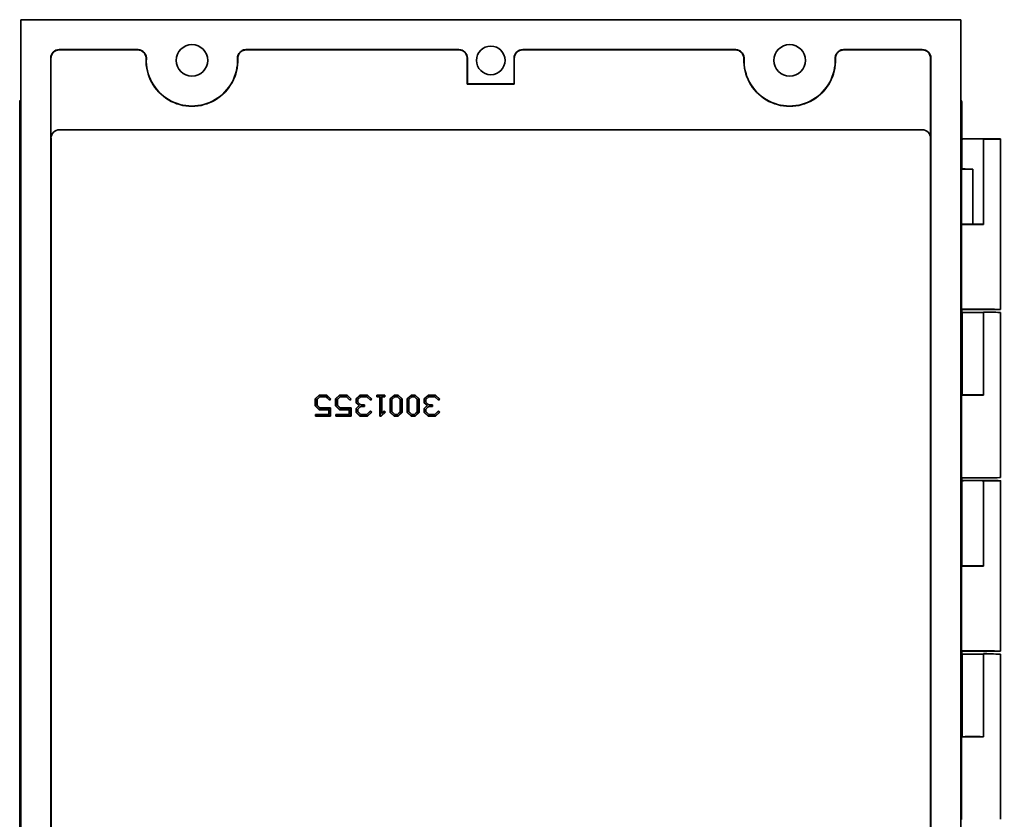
# Model space of a CAD drawing. Header units: inches. Extents: x 2.9 to 36.1, y -1.9 to 23.5.
# Tile 30 of 30: x 30.3 to 36.1, y 10.4 to 15.1. Entities that reach past the tile are written whole.
import ezdxf

# ---------------------------------------------------------------- set-up
doc = ezdxf.new("R2010")
doc.units = ezdxf.units.IN
doc.header["$MEASUREMENT"] = 0
doc.layers.add('Visible Edges(ANSI)', color=7, linetype='Continuous', lineweight=35)

msp = doc.modelspace()

# ---------------------------------------------------------------- linework, layer by layer
at = {"layer": 'Visible Edges(ANSI)'}
for p, q in [((30.3358, 6.5516), (30.3358, 15.0594)), ((30.3358, 15.0594), (35.8399, 15.0594)), ((30.7715, 15.0595), (31.1351, 15.0595)), ((35.0412, 15.0595), (31.1351, 15.0595)), ((35.0412, 15.0595), (35.4048, 15.0595)), ((35.8399, 6.5516), (35.8399, 15.0594)), ((30.5608, 14.8843), (31.021, 14.8843)), ((31.0196, 14.883), (30.5621, 14.883)), ((31.6547, 14.8843), (32.901, 14.8843)), ((32.9004, 14.883), (31.6561, 14.883)), ((33.2747, 14.8843), (34.521, 14.8843)), ((34.5196, 14.883), (33.2753, 14.883)), ((35.1547, 14.8843), (35.6149, 14.8843)), ((35.6136, 14.883), (35.1561, 14.883)), ((30.5108, 8.463), (30.5108, 14.8343)), ((30.5122, 14.3657), (30.5122, 14.833)), ((32.9504, 14.683), (32.9504, 14.833)), ((32.951, 14.6837), (32.951, 14.8343)), ((33.2247, 14.8343), (33.2247, 14.6837)), ((33.2254, 14.833), (33.2254, 14.683)), ((35.6636, 14.833), (35.6636, 14.3657)), ((35.6649, 14.8343), (35.6649, 8.463)), ((32.9504, 14.683), (32.951, 14.6837)), ((33.2254, 14.683), (32.9504, 14.683)), ((33.2247, 14.6837), (32.951, 14.6837)), ((33.2254, 14.683), (33.2247, 14.6837)), ((30.3292, 7.0374), (30.3292, 14.5736)), ((35.8465, 14.3906), (35.8465, 14.5736)), ((35.8465, 14.3623), (35.8465, 14.5733)), ((30.5621, 14.4157), (35.6136, 14.4157)), ((35.6131, 14.4152), (30.5626, 14.4152)), ((30.5126, 8.4621), (30.5126, 14.3653)), ((35.6631, 8.4621), (35.6631, 14.3653)), ((35.8436, 14.3876), (35.8465, 14.3906)), ((35.8436, 13.3476), (35.8436, 14.3876)), ((35.8436, 14.3623), (35.8465, 14.3623)), ((35.8465, 14.3597), (35.8478, 14.361)), ((35.8465, 14.1873), (35.8465, 14.3597)), ((35.9728, 14.361), (35.9741, 14.3597)), ((35.9741, 14.3597), (35.9741, 13.861)), ((36.0728, 13.3636), (36.0728, 14.361)), ((35.9097, 14.1854), (35.8436, 14.1854)), ((35.8465, 14.1873), (35.8478, 14.186)), ((35.9097, 14.1854), (35.9097, 13.8628)), ((35.8436, 13.8628), (35.8472, 13.8628)), ((35.8478, 13.8623), (35.8472, 13.8628)), ((35.9097, 13.8628), (35.8472, 13.8628)), ((35.9728, 13.8623), (35.9741, 13.861)), ((35.8465, 13.3623), (35.8436, 13.3623)), ((35.8436, 13.3476), (35.8439, 13.3473)), ((35.8439, 12.378), (35.8439, 13.3473)), ((35.8465, 13.3623), (35.8478, 13.3636)), ((35.8465, 13.3473), (35.8465, 13.3623)), ((35.8465, 12.8613), (35.8465, 13.3473)), ((35.8465, 13.3473), (35.8478, 13.346)), ((35.8478, 12.8626), (35.8478, 13.346)), ((35.8478, 13.346), (35.8478, 12.8626)), ((35.8478, 13.346), (35.8478, 13.346)), ((35.9728, 13.3636), (35.9741, 13.3623)), ((35.9728, 13.346), (35.9741, 13.3473)), ((35.9728, 13.346), (35.9728, 12.8626)), ((35.9728, 12.8626), (35.9728, 13.346)), ((35.9728, 13.346), (35.9728, 13.346)), ((35.9741, 13.3473), (35.9741, 12.8613)), ((36.0728, 12.3793), (36.0728, 13.346)), ((32.0597, 12.8403), (32.0828, 12.8619)), ((32.0608, 12.8398), (32.0833, 12.8608)), ((32.0828, 12.8619), (32.1271, 12.8619)), ((32.0828, 12.8619), (32.0833, 12.8608)), ((32.0833, 12.8608), (32.1267, 12.8608)), ((32.1271, 12.8619), (32.1267, 12.8608)), ((32.1267, 12.8608), (32.15, 12.8391)), ((32.1271, 12.8619), (32.1516, 12.8391)), ((32.1793, 12.8403), (32.2024, 12.8619)), ((32.1804, 12.8398), (32.2028, 12.8608)), ((32.2024, 12.8619), (32.2467, 12.8619)), ((32.2024, 12.8619), (32.2028, 12.8608)), ((32.2028, 12.8608), (32.2463, 12.8608)), ((32.2467, 12.8619), (32.2463, 12.8608)), ((32.2463, 12.8608), (32.2696, 12.8391)), ((32.2467, 12.8619), (32.2712, 12.8391)), ((32.2989, 12.8403), (32.322, 12.8619)), ((32.3, 12.8398), (32.3224, 12.8608)), ((32.322, 12.8619), (32.3663, 12.8619)), ((32.322, 12.8619), (32.3224, 12.8608)), ((32.3224, 12.8608), (32.3659, 12.8608)), ((32.3663, 12.8619), (32.3659, 12.8608)), ((32.3659, 12.8608), (32.3892, 12.8391)), ((32.3663, 12.8619), (32.3908, 12.8391)), ((32.4199, 12.8619), (32.421, 12.8608)), ((32.4199, 12.8519), (32.4199, 12.8619)), ((32.4199, 12.8619), (32.4678, 12.8619)), ((32.421, 12.853), (32.421, 12.8608)), ((32.421, 12.8608), (32.4667, 12.8608)), ((32.4678, 12.8619), (32.4667, 12.8608)), ((32.4667, 12.8608), (32.4667, 12.853)), ((32.4678, 12.8619), (32.4678, 12.8519)), ((32.4983, 12.8403), (32.5213, 12.8619)), ((32.4994, 12.8398), (32.5218, 12.8608)), ((32.5213, 12.8619), (32.5457, 12.8619)), ((32.5213, 12.8619), (32.5218, 12.8608)), ((32.5218, 12.8608), (32.5453, 12.8608)), ((32.5457, 12.8619), (32.5453, 12.8608)), ((32.5453, 12.8608), (32.5677, 12.8398)), ((32.5457, 12.8619), (32.5688, 12.8403)), ((32.598, 12.8403), (32.621, 12.8619)), ((32.599, 12.8398), (32.6214, 12.8608)), ((32.621, 12.8619), (32.6454, 12.8619)), ((32.621, 12.8619), (32.6214, 12.8608)), ((32.6214, 12.8608), (32.6449, 12.8608)), ((32.6454, 12.8619), (32.6449, 12.8608)), ((32.6449, 12.8608), (32.6673, 12.8398)), ((32.6454, 12.8619), (32.6684, 12.8403)), ((32.6975, 12.8403), (32.7207, 12.8619)), ((32.6986, 12.8398), (32.7211, 12.8608)), ((32.7207, 12.8619), (32.765, 12.8619)), ((32.7207, 12.8619), (32.7211, 12.8608)), ((32.7211, 12.8608), (32.7645, 12.8608)), ((32.765, 12.8619), (32.7645, 12.8608)), ((32.7645, 12.8608), (32.7878, 12.8391)), ((32.765, 12.8619), (32.7894, 12.8391)), ((35.8478, 12.8626), (35.8465, 12.8613)), ((35.8478, 12.8626), (35.8478, 12.8626)), ((35.8478, 12.8626), (35.8478, 12.8626)), ((35.9728, 12.8626), (35.9741, 12.8613)), ((35.9728, 12.8626), (35.9728, 12.8626)), ((35.9728, 12.8626), (35.9728, 12.8626)), ((32.0597, 12.8403), (32.0608, 12.8398)), ((32.0597, 12.7986), (32.0597, 12.8403)), ((32.0608, 12.7991), (32.0608, 12.8398)), ((32.0868, 12.853), (32.0694, 12.8367)), ((32.0705, 12.8362), (32.0694, 12.8367)), ((32.0694, 12.8367), (32.0694, 12.8023)), ((32.0705, 12.8028), (32.0694, 12.8023)), ((32.0694, 12.8023), (32.0868, 12.786)), ((32.0873, 12.8519), (32.0705, 12.8362)), ((32.0705, 12.8362), (32.0705, 12.8028)), ((32.0705, 12.8028), (32.0873, 12.7871)), ((32.1231, 12.853), (32.0868, 12.853)), ((32.0873, 12.8519), (32.0868, 12.853)), ((32.1227, 12.8519), (32.0873, 12.8519)), ((32.1227, 12.8519), (32.1231, 12.853)), ((32.1438, 12.8319), (32.1227, 12.8519)), ((32.1438, 12.8334), (32.1231, 12.853)), ((32.15, 12.8391), (32.1438, 12.8334)), ((32.1516, 12.8391), (32.1438, 12.8319)), ((32.1438, 12.8319), (32.1438, 12.8334)), ((32.1516, 12.8391), (32.15, 12.8391)), ((32.1793, 12.8403), (32.1804, 12.8398)), ((32.1793, 12.7986), (32.1793, 12.8403)), ((32.1804, 12.7991), (32.1804, 12.8398)), ((32.2064, 12.853), (32.189, 12.8367)), ((32.1901, 12.8362), (32.189, 12.8367)), ((32.189, 12.8367), (32.189, 12.8023)), ((32.1901, 12.8028), (32.189, 12.8023)), ((32.189, 12.8023), (32.2064, 12.786)), ((32.2068, 12.8519), (32.1901, 12.8362)), ((32.1901, 12.8362), (32.1901, 12.8028)), ((32.1901, 12.8028), (32.2068, 12.7871)), ((32.2427, 12.853), (32.2064, 12.853)), ((32.2068, 12.8519), (32.2064, 12.853)), ((32.2423, 12.8519), (32.2068, 12.8519)), ((32.2423, 12.8519), (32.2427, 12.853)), ((32.2634, 12.8319), (32.2423, 12.8519)), ((32.2634, 12.8334), (32.2427, 12.853)), ((32.2696, 12.8391), (32.2634, 12.8334)), ((32.2712, 12.8391), (32.2634, 12.8319)), ((32.2634, 12.8319), (32.2634, 12.8334)), ((32.2712, 12.8391), (32.2696, 12.8391)), ((32.2989, 12.8403), (32.3, 12.8398)), ((32.2989, 12.8175), (32.2989, 12.8403)), ((32.2989, 12.8175), (32.3, 12.8179)), ((32.3167, 12.8007), (32.2989, 12.8175)), ((32.2989, 12.784), (32.3167, 12.8007)), ((32.3, 12.8179), (32.3, 12.8398)), ((32.3183, 12.8006), (32.3, 12.8179)), ((32.3, 12.7836), (32.3183, 12.8006)), ((32.326, 12.853), (32.3086, 12.8367)), ((32.3097, 12.8362), (32.3086, 12.8367)), ((32.3086, 12.8367), (32.3086, 12.8211)), ((32.3097, 12.8216), (32.3086, 12.8211)), ((32.3086, 12.8211), (32.326, 12.8048)), ((32.3264, 12.8519), (32.3097, 12.8362)), ((32.3097, 12.8362), (32.3097, 12.8216)), ((32.3097, 12.8216), (32.3264, 12.8059)), ((32.3167, 12.8007), (32.3183, 12.8006)), ((32.3623, 12.853), (32.326, 12.853)), ((32.3264, 12.8519), (32.326, 12.853)), ((32.3264, 12.8059), (32.326, 12.8048)), ((32.326, 12.8048), (32.3471, 12.8048)), ((32.3619, 12.8519), (32.3264, 12.8519)), ((32.3264, 12.8059), (32.3482, 12.8059)), ((32.3482, 12.8059), (32.3471, 12.8048)), ((32.3471, 12.8048), (32.3471, 12.7968)), ((32.3482, 12.8059), (32.3482, 12.7957)), ((32.3619, 12.8519), (32.3623, 12.853)), ((32.383, 12.8319), (32.3619, 12.8519)), ((32.383, 12.8334), (32.3623, 12.853)), ((32.3892, 12.8391), (32.383, 12.8334)), ((32.3908, 12.8391), (32.383, 12.8319)), ((32.383, 12.8319), (32.383, 12.8334)), ((32.3908, 12.8391), (32.3892, 12.8391)), ((32.4199, 12.8519), (32.421, 12.853)), ((32.4385, 12.8519), (32.4199, 12.8519)), ((32.4396, 12.853), (32.421, 12.853)), ((32.4385, 12.8519), (32.4396, 12.853)), ((32.4385, 12.7395), (32.4385, 12.8519)), ((32.4396, 12.7406), (32.4396, 12.853)), ((32.4667, 12.853), (32.4481, 12.853)), ((32.4492, 12.8519), (32.4481, 12.853)), ((32.4481, 12.853), (32.4481, 12.7542)), ((32.4678, 12.8519), (32.4492, 12.8519)), ((32.4492, 12.8519), (32.4492, 12.7568)), ((32.4678, 12.8519), (32.4667, 12.853)), ((32.4983, 12.8403), (32.4994, 12.8398)), ((32.4983, 12.7612), (32.4983, 12.8403)), ((32.4994, 12.7617), (32.4994, 12.8398)), ((32.508, 12.8367), (32.5253, 12.853)), ((32.5091, 12.8362), (32.508, 12.8367)), ((32.508, 12.7649), (32.508, 12.8367)), ((32.5258, 12.8519), (32.5091, 12.8362)), ((32.5091, 12.8362), (32.5091, 12.7654)), ((32.5258, 12.8519), (32.5253, 12.853)), ((32.5253, 12.853), (32.5417, 12.853)), ((32.5413, 12.8519), (32.5258, 12.8519)), ((32.5413, 12.8519), (32.5417, 12.853)), ((32.558, 12.8362), (32.5413, 12.8519)), ((32.5417, 12.853), (32.5591, 12.8367)), ((32.558, 12.8362), (32.5591, 12.8367)), ((32.558, 12.7654), (32.558, 12.8362)), ((32.5591, 12.8367), (32.5591, 12.7649)), ((32.5688, 12.8403), (32.5677, 12.8398)), ((32.5677, 12.8398), (32.5677, 12.7617)), ((32.5688, 12.8403), (32.5688, 12.7612)), ((32.598, 12.8403), (32.599, 12.8398)), ((32.598, 12.7612), (32.598, 12.8403)), ((32.599, 12.7617), (32.599, 12.8398)), ((32.6076, 12.8367), (32.625, 12.853)), ((32.6087, 12.8362), (32.6076, 12.8367)), ((32.6076, 12.7649), (32.6076, 12.8367)), ((32.6254, 12.8519), (32.6087, 12.8362)), ((32.6087, 12.8362), (32.6087, 12.7654)), ((32.6254, 12.8519), (32.625, 12.853)), ((32.625, 12.853), (32.6414, 12.853)), ((32.6409, 12.8519), (32.6254, 12.8519)), ((32.6409, 12.8519), (32.6414, 12.853)), ((32.6577, 12.8362), (32.6409, 12.8519)), ((32.6414, 12.853), (32.6587, 12.8367)), ((32.6577, 12.8362), (32.6587, 12.8367)), ((32.6577, 12.7654), (32.6577, 12.8362)), ((32.6587, 12.8367), (32.6587, 12.7649)), ((32.6684, 12.8403), (32.6673, 12.8398)), ((32.6673, 12.8398), (32.6673, 12.7617)), ((32.6684, 12.8403), (32.6684, 12.7612)), ((32.6975, 12.8403), (32.6986, 12.8398)), ((32.6975, 12.8175), (32.6975, 12.8403)), ((32.6975, 12.8175), (32.6986, 12.8179)), ((32.7153, 12.8007), (32.6975, 12.8175)), ((32.6975, 12.784), (32.7153, 12.8007)), ((32.6986, 12.8179), (32.6986, 12.8398)), ((32.7169, 12.8006), (32.6986, 12.8179)), ((32.6986, 12.7836), (32.7169, 12.8006)), ((32.7247, 12.853), (32.7073, 12.8367)), ((32.7084, 12.8362), (32.7073, 12.8367)), ((32.7073, 12.8367), (32.7073, 12.8211)), ((32.7084, 12.8216), (32.7073, 12.8211)), ((32.7073, 12.8211), (32.7247, 12.8048)), ((32.7251, 12.8519), (32.7084, 12.8362)), ((32.7084, 12.8362), (32.7084, 12.8216)), ((32.7084, 12.8216), (32.7251, 12.8059)), ((32.7153, 12.8007), (32.7169, 12.8006)), ((32.761, 12.853), (32.7247, 12.853)), ((32.7251, 12.8519), (32.7247, 12.853)), ((32.7251, 12.8059), (32.7247, 12.8048)), ((32.7247, 12.8048), (32.7458, 12.8048)), ((32.7605, 12.8519), (32.7251, 12.8519)), ((32.7251, 12.8059), (32.7468, 12.8059)), ((32.7468, 12.8059), (32.7458, 12.8048)), ((32.7458, 12.8048), (32.7458, 12.7968)), ((32.7468, 12.8059), (32.7468, 12.7957)), ((32.7605, 12.8519), (32.761, 12.853)), ((32.7817, 12.8319), (32.7605, 12.8519)), ((32.7817, 12.8334), (32.761, 12.853)), ((32.7878, 12.8391), (32.7817, 12.8334)), ((32.7894, 12.8391), (32.7817, 12.8319)), ((32.7817, 12.8319), (32.7817, 12.8334)), ((32.7894, 12.8391), (32.7878, 12.8391)), ((32.0597, 12.7986), (32.0608, 12.7991)), ((32.0828, 12.7769), (32.0597, 12.7986)), ((32.0833, 12.778), (32.0608, 12.7991)), ((32.0611, 12.7496), (32.0622, 12.7485)), ((32.0611, 12.7395), (32.0611, 12.7496)), ((32.0611, 12.7496), (32.1394, 12.7496)), ((32.0622, 12.7406), (32.0622, 12.7485)), ((32.0622, 12.7485), (32.1405, 12.7485)), ((32.0828, 12.7769), (32.0833, 12.778)), ((32.1394, 12.7769), (32.0828, 12.7769)), ((32.1405, 12.778), (32.0833, 12.778)), ((32.0873, 12.7871), (32.0868, 12.786)), ((32.0868, 12.786), (32.1491, 12.786)), ((32.0873, 12.7871), (32.1502, 12.7871)), ((32.1394, 12.7769), (32.1405, 12.778)), ((32.1394, 12.7496), (32.1394, 12.7769)), ((32.1394, 12.7496), (32.1405, 12.7485)), ((32.1405, 12.7485), (32.1405, 12.778)), ((32.1502, 12.7871), (32.1491, 12.786)), ((32.1491, 12.786), (32.1491, 12.7406)), ((32.1502, 12.7871), (32.1502, 12.7395)), ((32.1793, 12.7986), (32.1804, 12.7991)), ((32.2024, 12.7769), (32.1793, 12.7986)), ((32.2029, 12.778), (32.1804, 12.7991)), ((32.1807, 12.7496), (32.1818, 12.7485)), ((32.1807, 12.7395), (32.1807, 12.7496)), ((32.1807, 12.7496), (32.259, 12.7496)), ((32.1818, 12.7406), (32.1818, 12.7485)), ((32.1818, 12.7485), (32.2601, 12.7485)), ((32.2024, 12.7769), (32.2029, 12.778)), ((32.259, 12.7769), (32.2024, 12.7769)), ((32.2601, 12.778), (32.2029, 12.778)), ((32.2068, 12.7871), (32.2064, 12.786)), ((32.2064, 12.786), (32.2687, 12.786)), ((32.2068, 12.7871), (32.2698, 12.7871)), ((32.259, 12.7769), (32.2601, 12.778)), ((32.259, 12.7496), (32.259, 12.7769)), ((32.259, 12.7496), (32.2601, 12.7485)), ((32.2601, 12.7485), (32.2601, 12.778)), ((32.2698, 12.7871), (32.2687, 12.786)), ((32.2687, 12.786), (32.2687, 12.7406)), ((32.2698, 12.7871), (32.2698, 12.7395)), ((32.2989, 12.784), (32.3, 12.7836)), ((32.2989, 12.7612), (32.2989, 12.784)), ((32.2989, 12.7612), (32.3, 12.7617)), ((32.322, 12.7395), (32.2989, 12.7612)), ((32.3, 12.7617), (32.3, 12.7836)), ((32.3224, 12.7406), (32.3, 12.7617)), ((32.326, 12.7968), (32.3086, 12.7804)), ((32.3097, 12.7799), (32.3086, 12.7804)), ((32.3086, 12.7804), (32.3086, 12.7649)), ((32.3097, 12.7654), (32.3086, 12.7649)), ((32.3086, 12.7649), (32.326, 12.7485)), ((32.3264, 12.7957), (32.3097, 12.7799)), ((32.3097, 12.7799), (32.3097, 12.7654)), ((32.3097, 12.7654), (32.3264, 12.7496)), ((32.3471, 12.7968), (32.326, 12.7968)), ((32.3264, 12.7957), (32.326, 12.7968)), ((32.3264, 12.7496), (32.326, 12.7485)), ((32.326, 12.7485), (32.3623, 12.7485)), ((32.3482, 12.7957), (32.3264, 12.7957)), ((32.3264, 12.7496), (32.3619, 12.7496)), ((32.3482, 12.7957), (32.3471, 12.7968)), ((32.3619, 12.7496), (32.383, 12.7696)), ((32.3619, 12.7496), (32.3623, 12.7485)), ((32.3623, 12.7485), (32.383, 12.7681)), ((32.3892, 12.7624), (32.3659, 12.7406)), ((32.3908, 12.7624), (32.3663, 12.7395)), ((32.383, 12.7696), (32.383, 12.7681)), ((32.383, 12.7696), (32.3908, 12.7624)), ((32.383, 12.7681), (32.3892, 12.7624)), ((32.3908, 12.7624), (32.3892, 12.7624)), ((32.4689, 12.7624), (32.4456, 12.7406)), ((32.4705, 12.7624), (32.446, 12.7395)), ((32.4481, 12.7542), (32.4628, 12.7681)), ((32.4492, 12.7568), (32.4481, 12.7542)), ((32.4492, 12.7568), (32.4628, 12.7696)), ((32.4628, 12.7696), (32.4628, 12.7681)), ((32.4628, 12.7696), (32.4705, 12.7624)), ((32.4628, 12.7681), (32.4689, 12.7624)), ((32.4705, 12.7624), (32.4689, 12.7624)), ((32.4983, 12.7612), (32.4994, 12.7617)), ((32.5213, 12.7395), (32.4983, 12.7612)), ((32.5218, 12.7406), (32.4994, 12.7617)), ((32.5091, 12.7654), (32.508, 12.7649)), ((32.5253, 12.7485), (32.508, 12.7649)), ((32.5091, 12.7654), (32.5258, 12.7496)), ((32.5258, 12.7496), (32.5253, 12.7485)), ((32.5417, 12.7485), (32.5253, 12.7485)), ((32.5258, 12.7496), (32.5413, 12.7496)), ((32.5413, 12.7496), (32.558, 12.7654)), ((32.5413, 12.7496), (32.5417, 12.7485)), ((32.5591, 12.7649), (32.5417, 12.7485)), ((32.5677, 12.7617), (32.5453, 12.7406)), ((32.5688, 12.7612), (32.5457, 12.7395)), ((32.558, 12.7654), (32.5591, 12.7649)), ((32.5688, 12.7612), (32.5677, 12.7617)), ((32.598, 12.7612), (32.599, 12.7617)), ((32.621, 12.7395), (32.598, 12.7612)), ((32.6214, 12.7406), (32.599, 12.7617)), ((32.6087, 12.7654), (32.6076, 12.7649)), ((32.625, 12.7485), (32.6076, 12.7649)), ((32.6087, 12.7654), (32.6254, 12.7496)), ((32.6254, 12.7496), (32.625, 12.7485)), ((32.6414, 12.7485), (32.625, 12.7485)), ((32.6254, 12.7496), (32.6409, 12.7496)), ((32.6409, 12.7496), (32.6577, 12.7654)), ((32.6409, 12.7496), (32.6414, 12.7485)), ((32.6587, 12.7649), (32.6414, 12.7485)), ((32.6673, 12.7617), (32.6449, 12.7406)), ((32.6684, 12.7612), (32.6454, 12.7395)), ((32.6577, 12.7654), (32.6587, 12.7649)), ((32.6684, 12.7612), (32.6673, 12.7617)), ((32.6975, 12.784), (32.6986, 12.7836)), ((32.6975, 12.7612), (32.6975, 12.784)), ((32.6975, 12.7612), (32.6986, 12.7617)), ((32.7207, 12.7395), (32.6975, 12.7612)), ((32.6986, 12.7617), (32.6986, 12.7836)), ((32.7211, 12.7406), (32.6986, 12.7617)), ((32.7247, 12.7968), (32.7073, 12.7804)), ((32.7084, 12.7799), (32.7073, 12.7804)), ((32.7073, 12.7804), (32.7073, 12.7649)), ((32.7084, 12.7654), (32.7073, 12.7649)), ((32.7073, 12.7649), (32.7247, 12.7485)), ((32.7251, 12.7957), (32.7084, 12.7799)), ((32.7084, 12.7799), (32.7084, 12.7654)), ((32.7084, 12.7654), (32.7251, 12.7496)), ((32.7458, 12.7968), (32.7247, 12.7968)), ((32.7251, 12.7957), (32.7247, 12.7968)), ((32.7251, 12.7496), (32.7247, 12.7485)), ((32.7247, 12.7485), (32.761, 12.7485)), ((32.7468, 12.7957), (32.7251, 12.7957)), ((32.7251, 12.7496), (32.7605, 12.7496)), ((32.7468, 12.7957), (32.7458, 12.7968)), ((32.7605, 12.7496), (32.7817, 12.7696)), ((32.7605, 12.7496), (32.761, 12.7485)), ((32.761, 12.7485), (32.7817, 12.7681)), ((32.7878, 12.7624), (32.7645, 12.7406)), ((32.7894, 12.7624), (32.765, 12.7395)), ((32.7817, 12.7696), (32.7817, 12.7681)), ((32.7817, 12.7696), (32.7894, 12.7624)), ((32.7817, 12.7681), (32.7878, 12.7624)), ((32.7894, 12.7624), (32.7878, 12.7624)), ((32.0611, 12.7395), (32.0622, 12.7406)), ((32.1502, 12.7395), (32.0611, 12.7395)), ((32.1491, 12.7406), (32.0622, 12.7406)), ((32.1502, 12.7395), (32.1491, 12.7406)), ((32.1807, 12.7395), (32.1818, 12.7406)), ((32.2698, 12.7395), (32.1807, 12.7395)), ((32.2687, 12.7406), (32.1818, 12.7406)), ((32.2698, 12.7395), (32.2687, 12.7406)), ((32.322, 12.7395), (32.3224, 12.7406)), ((32.3663, 12.7395), (32.322, 12.7395)), ((32.3659, 12.7406), (32.3224, 12.7406)), ((32.3663, 12.7395), (32.3659, 12.7406)), ((32.4385, 12.7395), (32.4396, 12.7406)), ((32.446, 12.7395), (32.4385, 12.7395)), ((32.4456, 12.7406), (32.4396, 12.7406)), ((32.446, 12.7395), (32.4456, 12.7406)), ((32.5213, 12.7395), (32.5218, 12.7406)), ((32.5457, 12.7395), (32.5213, 12.7395)), ((32.5453, 12.7406), (32.5218, 12.7406)), ((32.5457, 12.7395), (32.5453, 12.7406)), ((32.621, 12.7395), (32.6214, 12.7406)), ((32.6454, 12.7395), (32.621, 12.7395)), ((32.6449, 12.7406), (32.6214, 12.7406)), ((32.6454, 12.7395), (32.6449, 12.7406)), ((32.7207, 12.7395), (32.7211, 12.7406)), ((32.765, 12.7395), (32.7207, 12.7395)), ((32.7645, 12.7406), (32.7211, 12.7406)), ((32.765, 12.7395), (32.7645, 12.7406)), ((35.8436, 12.3776), (35.8439, 12.378)), ((35.8436, 11.3476), (35.8436, 12.3776)), ((35.8436, 12.3623), (35.8465, 12.3623)), ((35.8465, 12.3623), (35.8465, 12.378)), ((35.8465, 12.3597), (35.8478, 12.361)), ((35.8465, 11.861), (35.8465, 12.3597)), ((35.9728, 12.361), (35.9741, 12.3597)), ((35.9741, 12.3597), (35.9741, 11.861)), ((36.0728, 11.3636), (36.0728, 12.361)), ((35.8478, 11.8623), (35.8465, 11.861)), ((35.9728, 11.8623), (35.9741, 11.861)), ((35.8465, 11.3623), (35.8436, 11.3623)), ((35.8465, 11.3623), (35.8478, 11.3636)), ((35.8465, 11.3473), (35.8465, 11.3623)), ((35.9728, 11.3636), (35.9741, 11.3623)), ((35.8436, 11.3476), (35.8439, 11.3473)), ((35.8439, 10.378), (35.8439, 11.3473)), ((35.8465, 10.8613), (35.8465, 11.3473)), ((35.8465, 11.3473), (35.8478, 11.346)), ((35.8478, 10.8626), (35.8478, 11.346)), ((35.8478, 11.346), (35.8478, 10.8626)), ((35.8478, 11.346), (35.8478, 11.346)), ((35.9728, 11.346), (35.9741, 11.3473)), ((35.9728, 11.346), (35.9728, 10.8626)), ((35.9728, 10.8626), (35.9728, 11.346)), ((35.9728, 11.346), (35.9728, 11.346)), ((35.9741, 11.3473), (35.9741, 10.8613)), ((36.0728, 10.3793), (36.0728, 11.346)), ((35.8478, 10.8626), (35.8465, 10.8613)), ((35.8478, 10.8626), (35.8478, 10.8626)), ((35.8478, 10.8626), (35.8478, 10.8626)), ((35.9728, 10.8626), (35.9741, 10.8613)), ((35.9728, 10.8626), (35.9728, 10.8626)), ((35.9728, 10.8626), (35.9728, 10.8626))]:
    msp.add_line(p, q, dxfattribs=at)
for centre, radius in [((31.3379, 14.8213), 0.0921), ((33.0879, 14.8213), 0.0838), ((34.8379, 14.8213), 0.0921)]:
    msp.add_circle(centre, radius, dxfattribs=at)
for centre, radius, start, end in [((30.7715, 14.9345), 0.125, 90, 92.67525), ((35.4048, 14.9345), 0.125, 87.32475, 90), ((31.3379, 14.8213), 0.2685, 177.89497, 2.10503), ((31.3379, 14.8213), 0.2672, 177.6496, 2.3504), ((34.8379, 14.8213), 0.2685, 177.89497, 2.10503), ((34.8379, 14.8213), 0.2672, 177.6496, 2.3504)]:
    msp.add_arc(centre, radius, start, end, dxfattribs=at)
for centre, major_axis, ratio, start_param, end_param in [((30.5608, 14.8343), (-0.0354, 0.0354), 0.999695, 5.497939, 7.068431), ((30.5622, 14.833), (-0.0354, 0.0354), 0.999695, 5.497939, 7.068431), ((32.9004, 14.833), (0.0224, 0.0447), 0.99981, 5.176082, 6.746726), ((32.901, 14.8343), (0.0224, 0.0447), 0.99981, 5.176082, 6.746726), ((33.2747, 14.8343), (-0.0224, 0.0447), 0.99981, 5.819644, 7.390288), ((33.2754, 14.833), (-0.0224, 0.0447), 0.99981, 5.819644, 7.390288), ((35.6136, 14.833), (0.0354, 0.0354), 0.999695, 5.497939, 7.068431), ((35.6149, 14.8343), (0.0354, 0.0354), 0.999695, 5.497939, 7.068431), ((30.3542, 14.5736), (-0.0177, 0.0177), 0.999924, 0.042368, 0.78536), ((35.8215, 14.5736), (0.0177, 0.0177), 0.999924, 5.497825, 6.241484), ((30.5622, 14.3657), (-0.0354, 0.0354), 0.999695, 5.497939, 7.068431), ((30.5626, 14.3652), (-0.0354, 0.0354), 0.999695, 5.497939, 7.068431), ((35.6131, 14.3652), (0.0354, 0.0354), 0.999695, 5.497939, 7.068431), ((35.6136, 14.3657), (0.0354, 0.0354), 0.999695, 5.497939, 7.068431), ((35.9103, 14.361), (0.1625, 0), 0.008727, 4.289186, 4.308887), ((35.9103, 14.361), (0.1625, 0), 0.008727, 5.115891, 8.257457), ((35.9103, 14.361), (0.0625, 0), 0.008727, 0, 3.141593), ((35.9103, 14.186), (0.1625, 0), 0.008727, 1.974298, 1.993999), ((35.9103, 14.186), (-0.0625, 0), 0.008727, 0, 1.56207), ((30.3353, 13.8818), (0, -0.1551), 0.008727, 2.720528, 6.70425), ((35.9103, 13.8623), (-0.1625, 0), 0.008727, 1.147594, 1.974298), ((35.9103, 13.8623), (0.0625, 0), 0.008727, 3.141593, 6.283185), ((35.9103, 13.8623), (-0.0625, 0), 0.008727, 3.141593, 4.721116), ((35.9103, 13.3636), (-0.1625, 0), 0.008727, 1.974298, 5.135592), ((35.9103, 13.346), (0.1625, 0), 0.008727, 1.974334, 1.991699), ((35.9103, 13.3636), (-0.0625, 0), 0.008727, 3.141593, 6.283185), ((35.9103, 13.346), (0.0625, 0), 0.008727, 3.151353, 6.273425), ((35.9103, 13.346), (0.1625, 0), 0.008727, 0, 1.167259), ((35.9103, 12.8626), (0.1625, 0), 0.008727, 4.308852, 5.115926), ((35.9103, 12.8626), (-0.0625, 0), 0.008727, 6.273425, 9.434538), ((35.9103, 12.8626), (0.0625, 0), 0.008727, 0.00976, 3.131832), ((35.9103, 12.361), (0.1625, 0), 0.008727, 4.289186, 4.308887), ((35.9103, 12.3793), (0.1625, 0), 0.008727, 4.291487, 6.283185), ((35.9103, 12.361), (0.1625, 0), 0.008727, 5.115891, 8.257457), ((35.9103, 12.361), (0.0625, 0), 0.008727, 0, 3.141593), ((35.9103, 11.8623), (-0.1625, 0), 0.008727, 1.167294, 1.974298), ((35.9103, 11.8623), (-0.0625, 0), 0.008727, 3.141593, 6.283185), ((35.9103, 11.8623), (0.0625, 0), 0.008727, 3.141593, 6.283185), ((35.9103, 11.3636), (-0.1625, 0), 0.008727, 1.974298, 5.135592), ((35.9103, 11.3636), (-0.0625, 0), 0.008727, 3.141593, 6.283185), ((35.9103, 11.346), (0.1625, 0), 0.008727, 1.974334, 1.991699), ((35.9103, 11.346), (0.0625, 0), 0.008727, 3.151353, 6.273425), ((35.9103, 11.346), (0.1625, 0), 0.008727, 0, 1.167259), ((35.9103, 10.8626), (0.1625, 0), 0.008727, 4.308852, 5.115926), ((35.9103, 10.8626), (-0.0625, 0), 0.008727, 6.273425, 9.434538), ((35.9103, 10.8626), (0.0625, 0), 0.008727, 0.00976, 3.131832)]:
    msp.add_ellipse(centre, major_axis=major_axis, ratio=ratio, start_param=start_param, end_param=end_param, dxfattribs=at)
msp.add_ellipse((30.3311, 13.8818), major_axis=(0, -0.0575), ratio=0.008727, dxfattribs=at)
for points, knots in [([(31.0696, 14.8312), (31.0698, 14.8377), (31.0688, 14.8442), (31.0643, 14.8564), (31.0609, 14.862), (31.0521, 14.8716), (31.0468, 14.8755), (31.0376, 14.8798), (31.0341, 14.881), (31.0269, 14.8826), (31.0233, 14.883), (31.0196, 14.883)], [0, 0, 0, 0, 0.0496192, 0.0496192, 0.0992227, 0.0992227, 0.1488203, 0.1488203, 0.1767365, 0.1767365, 0.204654, 0.204654, 0.204654, 0.204654]), ([(31.0709, 14.8323), (31.0712, 14.8388), (31.0702, 14.8453), (31.0657, 14.8575), (31.0623, 14.8631), (31.0536, 14.8728), (31.0483, 14.8767), (31.0391, 14.8811), (31.0356, 14.8823), (31.0284, 14.8839), (31.0247, 14.8843), (31.021, 14.8843)], [0, 0, 0, 0, 0.0496193, 0.0496193, 0.0992229, 0.0992229, 0.1488204, 0.1488204, 0.1770093, 0.1770093, 0.2051995, 0.2051995, 0.2051995, 0.2051995]), ([(31.6547, 14.8843), (31.6482, 14.8843), (31.6418, 14.8831), (31.6297, 14.8781), (31.6243, 14.8745), (31.615, 14.8653), (31.6113, 14.8599), (31.6073, 14.8505), (31.6062, 14.847), (31.6049, 14.8397), (31.6046, 14.836), (31.6048, 14.8323)], [0, 0, 0, 0, 0.0496187, 0.0496187, 0.0992217, 0.0992217, 0.1488185, 0.1488185, 0.1770085, 0.1770085, 0.2051995, 0.2051995, 0.2051995, 0.2051995]), ([(31.6561, 14.883), (31.6496, 14.883), (31.6431, 14.8817), (31.6311, 14.8768), (31.6256, 14.8732), (31.6164, 14.864), (31.6127, 14.8586), (31.6087, 14.8492), (31.6076, 14.8457), (31.6063, 14.8385), (31.606, 14.8348), (31.6061, 14.8312)], [0, 0, 0, 0, 0.0496186, 0.0496186, 0.0992215, 0.0992215, 0.1488184, 0.1488184, 0.1767357, 0.1767357, 0.204654, 0.204654, 0.204654, 0.204654]), ([(34.5696, 14.8312), (34.5698, 14.8377), (34.5688, 14.8442), (34.5643, 14.8564), (34.5609, 14.862), (34.5521, 14.8716), (34.5468, 14.8755), (34.5376, 14.8798), (34.5341, 14.881), (34.5269, 14.8826), (34.5233, 14.883), (34.5196, 14.883)], [0, 0, 0, 0, 0.0496191, 0.0496191, 0.0992227, 0.0992227, 0.1488203, 0.1488203, 0.1767365, 0.1767365, 0.204654, 0.204654, 0.204654, 0.204654]), ([(34.5709, 14.8323), (34.5712, 14.8388), (34.5702, 14.8453), (34.5657, 14.8575), (34.5623, 14.8631), (34.5536, 14.8728), (34.5483, 14.8767), (34.5391, 14.8811), (34.5356, 14.8823), (34.5284, 14.8839), (34.5247, 14.8843), (34.521, 14.8843)], [0, 0, 0, 0, 0.0496193, 0.0496193, 0.0992229, 0.0992229, 0.1488204, 0.1488204, 0.1770093, 0.1770093, 0.2051995, 0.2051995, 0.2051995, 0.2051995]), ([(35.1547, 14.8843), (35.1482, 14.8843), (35.1418, 14.8831), (35.1297, 14.8781), (35.1243, 14.8745), (35.115, 14.8653), (35.1113, 14.8599), (35.1073, 14.8505), (35.1062, 14.847), (35.1049, 14.8397), (35.1046, 14.836), (35.1048, 14.8323)], [0, 0, 0, 0, 0.0496187, 0.0496187, 0.0992217, 0.0992217, 0.1488185, 0.1488185, 0.1770085, 0.1770085, 0.2051995, 0.2051995, 0.2051995, 0.2051995]), ([(35.1561, 14.883), (35.1496, 14.883), (35.1431, 14.8817), (35.1311, 14.8768), (35.1256, 14.8732), (35.1164, 14.864), (35.1127, 14.8586), (35.1087, 14.8492), (35.1076, 14.8457), (35.1063, 14.8385), (35.106, 14.8348), (35.1061, 14.8312)], [0, 0, 0, 0, 0.0496186, 0.0496186, 0.0992215, 0.0992215, 0.1488184, 0.1488184, 0.1767357, 0.1767357, 0.204654, 0.204654, 0.204654, 0.204654])]:
    msp.add_open_spline(points, degree=3, knots=knots, dxfattribs=at)

doc.saveas('drawing.dxf')
